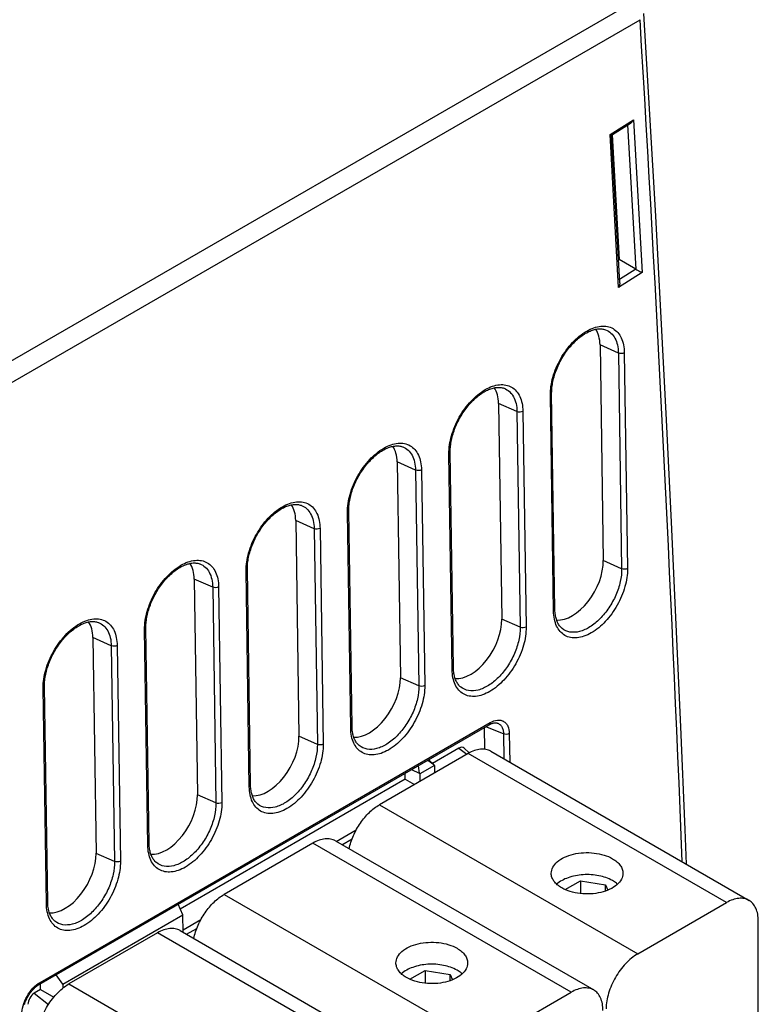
# Model space of a CAD drawing. Header units: inches. Extents: x 0 to 117, y 0 to 83.
# Tile 80 of 83: x 107.38 to 110.62, y 26.84 to 31.17. Entities that reach past the tile are written whole.
import ezdxf

# ---------------------------------------------------------------- set-up
doc = ezdxf.new("R2010")
doc.units = ezdxf.units.IN
doc.header["$LTSCALE"] = 6.431102
doc.header["$MEASUREMENT"] = 0
doc.layers.get('0').update_dxf_attribs({"linetype": 'CONTINUOUS'})
doc.layers.add('02___PRT_ALL_AXES', color=7, linetype='CONTINUOUS')

msp = doc.modelspace()

# ---------------------------------------------------------------- linework, layer by layer
at = {"color": 7, "linetype": 'CONTINUOUS'}
for p, q in [((104.3516, 27.9444), (110.0609, 31.2406)), ((104.3932, 27.8729), (110.1026, 31.1692)), ((109.9708, 30.6646), (110.0742, 30.7299)), ((109.9772, 30.6619), (110.061, 30.7149)), ((110.0742, 30.7299), (110.1119, 30.0584)), ((110.0482, 30.7068), (110.0838, 30.0729)), ((110.0085, 29.9931), (109.9708, 30.6646)), ((110.0136, 30.0135), (109.9772, 30.6619)), ((110.0841, 30.0727), (110.0128, 30.0277)), ((110.1119, 30.0584), (110.0085, 29.9931)), ((109.9515, 29.807), (109.9516, 29.807)), ((110.0076, 29.7047), (110.0218, 28.757)), ((110.0335, 29.7059), (110.0477, 28.7582)), ((109.5061, 29.5498), (109.5061, 29.5498)), ((109.723, 28.5707), (109.7087, 29.5184)), ((109.7287, 28.5788), (109.7145, 29.5264)), ((109.5622, 29.4475), (109.5764, 28.4999)), ((109.5881, 29.4487), (109.6023, 28.5011)), ((109.0607, 29.2927), (109.0607, 29.2927)), ((109.2775, 28.3136), (109.2633, 29.2612)), ((109.2833, 28.3216), (109.2691, 29.2693)), ((109.1168, 29.1903), (109.131, 28.2427)), ((109.1427, 29.1916), (109.1569, 28.2439)), ((108.6153, 29.0355), (108.6153, 29.0355)), ((108.8321, 28.0564), (108.8179, 29.004)), ((108.8379, 28.0644), (108.8237, 29.0121)), ((108.6714, 28.9332), (108.6856, 27.9855)), ((108.6973, 28.9344), (108.7115, 27.9868)), ((108.1699, 28.7784), (108.1699, 28.7783)), ((108.3867, 27.7992), (108.3725, 28.7469)), ((108.3925, 27.8073), (108.3783, 28.7549)), ((108.2519, 28.6772), (108.2661, 27.7296)), ((108.226, 28.676), (108.2402, 27.7284)), ((107.7244, 28.5212), (107.7245, 28.5212)), ((107.9413, 27.5421), (107.9271, 28.4897)), ((107.947, 27.5501), (107.9328, 28.4978)), ((109.7605, 28.4947), (109.7605, 28.4947)), ((107.7805, 28.4189), (107.7947, 27.4712)), ((107.8064, 28.4201), (107.8206, 27.4724)), ((107.4959, 27.2849), (107.4817, 28.2326)), ((107.5016, 27.293), (107.4874, 28.2406)), ((109.3151, 28.2375), (109.3151, 28.2376)), ((107.4642, 26.9309), (109.4407, 28.0721)), ((107.4683, 26.9402), (109.4448, 28.0814)), ((109.4755, 28.0794), (109.4755, 28.0793)), ((109.5031, 28.0316), (109.5048, 27.9219)), ((109.5283, 28.0331), (109.5302, 27.9072)), ((108.8697, 27.9804), (108.8697, 27.9804)), ((109.3482, 27.9457), (108.9585, 27.7207)), ((109.3529, 27.9483), (109.3297, 27.9693)), ((110.4827, 27.2908), (109.3482, 27.9457)), ((109.4467, 27.9555), (110.5811, 27.3005)), ((109.1711, 27.9164), (109.1976, 27.8968)), ((109.1286, 27.8918), (109.1329, 27.8594)), ((109.1357, 27.8556), (109.1329, 27.8594)), ((109.1995, 27.8925), (109.1357, 27.8556)), ((109.1357, 27.8556), (109.1361, 27.8233)), ((109.1995, 27.8925), (109.1976, 27.8968)), ((109.1995, 27.8925), (109.2, 27.8601)), ((108.4243, 27.7232), (108.4242, 27.7232)), ((108.9585, 27.7207), (110.0929, 27.0657)), ((108.7684, 27.5595), (108.8564, 27.6103)), ((108.7646, 27.5617), (109.899, 26.9067)), ((108.7934, 27.5451), (108.838, 27.5708)), ((108.6662, 27.5519), (108.2764, 27.3269)), ((109.8006, 26.897), (108.6662, 27.5519)), ((107.9788, 27.4661), (107.9788, 27.4661)), ((109.7737, 27.3475), (109.8408, 27.3863)), ((109.8408, 27.3863), (109.9506, 27.3693)), ((109.8408, 27.3863), (109.8408, 27.33)), ((109.9506, 27.3693), (109.9617, 27.3453)), ((109.9506, 27.3411), (109.9506, 27.3693)), ((108.2764, 27.3269), (109.4109, 26.672)), ((108.0948, 27.2374), (108.0742, 27.2831)), ((110.0929, 27.0657), (110.4827, 27.2908)), ((107.5334, 27.2089), (107.5334, 27.2089)), ((107.5675, 26.933), (108.0948, 27.2374)), ((108.0959, 27.1602), (108.0948, 27.2374)), ((108.0958, 27.1711), (108.1744, 27.2165)), ((110.6219, 26.1817), (110.6219, 27.2104)), ((108.0826, 27.1679), (109.217, 26.5129)), ((108.1113, 27.1513), (108.1559, 27.1771)), ((107.9841, 27.1581), (107.5944, 26.9331)), ((109.1186, 26.5032), (107.9841, 27.1581)), ((109.0916, 26.9537), (109.1588, 26.9925)), ((109.1588, 26.9925), (109.2685, 26.9755)), ((109.1588, 26.9925), (109.1588, 26.9362)), ((107.5675, 26.933), (107.5382, 26.9736)), ((109.2685, 26.9755), (109.2796, 26.9516)), ((109.2685, 26.9474), (109.2685, 26.9755)), ((107.5675, 26.933), (107.5677, 26.9148)), ((107.5944, 26.9331), (108.7288, 26.2782)), ((109.4109, 26.672), (109.8006, 26.897))]:
    msp.add_line(p, q, dxfattribs=at)
for points in [[(110.3064, 27.4591), (110.3004, 27.6116), (110.2816, 28.0624), (110.2617, 28.5125), (110.2407, 28.962), (110.2187, 29.4108), (110.1955, 29.8589), (110.1713, 30.3064), (110.146, 30.7532), (110.1198, 31.196)], [(109.7145, 29.5264), (109.7145, 29.5287), (109.7146, 29.5347), (109.7148, 29.5407), (109.7152, 29.5469), (109.7158, 29.5532), (109.7166, 29.5596), (109.7175, 29.5661), (109.7186, 29.5727), (109.7199, 29.5794), (109.7214, 29.5861), (109.7231, 29.5929), (109.7249, 29.5997), (109.7269, 29.6066), (109.7291, 29.6135), (109.7314, 29.6204), (109.734, 29.6273), (109.7366, 29.6342), (109.7395, 29.641), (109.7425, 29.6479), (109.7456, 29.6547), (109.7489, 29.6615), (109.7524, 29.6682), (109.7559, 29.6748), (109.7596, 29.6814), (109.7635, 29.6878), (109.7675, 29.6942), (109.7715, 29.7005), (109.7757, 29.7067), (109.78, 29.7128), (109.7845, 29.7187), (109.789, 29.7245), (109.7935, 29.7302), (109.7982, 29.7357), (109.803, 29.7411), (109.8078, 29.7463), (109.8127, 29.7514), (109.8176, 29.7562), (109.8226, 29.7609), (109.8276, 29.7654), (109.8326, 29.7697), (109.8377, 29.7738), (109.8428, 29.7778), (109.8479, 29.7815), (109.853, 29.785), (109.858, 29.7883), (109.8631, 29.7914), (109.8682, 29.7942), (109.8732, 29.7969), (109.8783, 29.7993), (109.8833, 29.8015), (109.8882, 29.8035), (109.8931, 29.8053), (109.898, 29.8068), (109.9028, 29.8081), (109.9075, 29.8092), (109.9122, 29.8101), (109.9168, 29.8107), (109.9213, 29.8111), (109.9257, 29.8113), (109.93, 29.8113), (109.9343, 29.811), (109.9385, 29.8104), (109.9425, 29.8097), (109.9465, 29.8087), (109.9504, 29.8074), (109.9515, 29.807)], [(109.2691, 29.2693), (109.2691, 29.2716), (109.2691, 29.2775), (109.2694, 29.2836), (109.2698, 29.2898), (109.2704, 29.2961), (109.2711, 29.3025), (109.2721, 29.309), (109.2732, 29.3156), (109.2745, 29.3222), (109.276, 29.329), (109.2776, 29.3357), (109.2795, 29.3426), (109.2815, 29.3494), (109.2837, 29.3563), (109.286, 29.3632), (109.2885, 29.3701), (109.2912, 29.377), (109.2941, 29.3839), (109.2971, 29.3907), (109.3002, 29.3975), (109.3035, 29.4043), (109.3069, 29.411), (109.3105, 29.4176), (109.3142, 29.4242), (109.3181, 29.4307), (109.322, 29.4371), (109.3261, 29.4434), (109.3303, 29.4495), (109.3346, 29.4556), (109.339, 29.4616), (109.3435, 29.4674), (109.3481, 29.473), (109.3528, 29.4786), (109.3575, 29.4839), (109.3624, 29.4892), (109.3672, 29.4942), (109.3722, 29.4991), (109.3771, 29.5038), (109.3822, 29.5083), (109.3872, 29.5126), (109.3923, 29.5167), (109.3973, 29.5206), (109.4024, 29.5243), (109.4075, 29.5278), (109.4126, 29.5311), (109.4177, 29.5342), (109.4228, 29.5371), (109.4278, 29.5397), (109.4328, 29.5421), (109.4378, 29.5444), (109.4428, 29.5463), (109.4477, 29.5481), (109.4526, 29.5497), (109.4574, 29.551), (109.4621, 29.5521), (109.4668, 29.5529), (109.4713, 29.5536), (109.4759, 29.554), (109.4803, 29.5541), (109.4846, 29.5541), (109.4889, 29.5538), (109.493, 29.5533), (109.4971, 29.5525), (109.5011, 29.5515), (109.5049, 29.5503), (109.5061, 29.5498)], [(108.8237, 29.0121), (108.8237, 29.0144), (108.8237, 29.0203), (108.824, 29.0264), (108.8244, 29.0326), (108.825, 29.0389), (108.8257, 29.0453), (108.8267, 29.0518), (108.8278, 29.0584), (108.8291, 29.0651), (108.8306, 29.0718), (108.8322, 29.0786), (108.8341, 29.0854), (108.8361, 29.0923), (108.8382, 29.0992), (108.8406, 29.1061), (108.8431, 29.113), (108.8458, 29.1198), (108.8486, 29.1267), (108.8516, 29.1336), (108.8548, 29.1404), (108.8581, 29.1471), (108.8615, 29.1538), (108.8651, 29.1605), (108.8688, 29.167), (108.8727, 29.1735), (108.8766, 29.1799), (108.8807, 29.1862), (108.8849, 29.1924), (108.8892, 29.1984), (108.8936, 29.2044), (108.8981, 29.2102), (108.9027, 29.2159), (108.9074, 29.2214), (108.9121, 29.2268), (108.9169, 29.232), (108.9218, 29.237), (108.9267, 29.2419), (108.9317, 29.2466), (108.9367, 29.2511), (108.9418, 29.2554), (108.9468, 29.2595), (108.9519, 29.2634), (108.957, 29.2671), (108.9621, 29.2706), (108.9672, 29.2739), (108.9723, 29.277), (108.9774, 29.2799), (108.9824, 29.2825), (108.9874, 29.285), (108.9924, 29.2872), (108.9974, 29.2892), (109.0023, 29.291), (109.0071, 29.2925), (109.0119, 29.2938), (109.0167, 29.2949), (109.0213, 29.2958), (109.0259, 29.2964), (109.0304, 29.2968), (109.0349, 29.297), (109.0392, 29.2969), (109.0435, 29.2966), (109.0476, 29.2961), (109.0517, 29.2954), (109.0556, 29.2944), (109.0595, 29.2931), (109.0607, 29.2927)], [(108.3783, 28.7549), (108.3782, 28.7572), (108.3783, 28.7632), (108.3785, 28.7692), (108.379, 28.7754), (108.3795, 28.7817), (108.3803, 28.7882), (108.3812, 28.7947), (108.3824, 28.8012), (108.3837, 28.8079), (108.3851, 28.8146), (108.3868, 28.8214), (108.3886, 28.8282), (108.3906, 28.8351), (108.3928, 28.842), (108.3952, 28.8489), (108.3977, 28.8558), (108.4004, 28.8627), (108.4032, 28.8696), (108.4062, 28.8764), (108.4094, 28.8832), (108.4127, 28.89), (108.4161, 28.8967), (108.4197, 28.9033), (108.4234, 28.9099), (108.4272, 28.9164), (108.4312, 28.9227), (108.4353, 28.929), (108.4395, 28.9352), (108.4438, 28.9413), (108.4482, 28.9472), (108.4527, 28.953), (108.4573, 28.9587), (108.462, 28.9642), (108.4667, 28.9696), (108.4715, 28.9748), (108.4764, 28.9799), (108.4813, 28.9847), (108.4863, 28.9894), (108.4913, 28.9939), (108.4964, 28.9982), (108.5014, 29.0024), (108.5065, 29.0063), (108.5116, 29.01), (108.5167, 29.0135), (108.5218, 29.0168), (108.5269, 29.0199), (108.5319, 29.0227), (108.537, 29.0254), (108.542, 29.0278), (108.547, 29.03), (108.5519, 29.032), (108.5569, 29.0338), (108.5617, 29.0353), (108.5665, 29.0367), (108.5713, 29.0378), (108.5759, 29.0386), (108.5805, 29.0393), (108.585, 29.0397), (108.5894, 29.0398), (108.5938, 29.0398), (108.598, 29.0395), (108.6022, 29.0389), (108.6063, 29.0382), (108.6102, 29.0372), (108.6141, 29.036), (108.6153, 29.0355)], [(107.9328, 28.4978), (107.9328, 28.5001), (107.9329, 28.506), (107.9331, 28.5121), (107.9335, 28.5183), (107.9341, 28.5246), (107.9349, 28.531), (107.9358, 28.5375), (107.9369, 28.5441), (107.9382, 28.5507), (107.9397, 28.5575), (107.9414, 28.5643), (107.9432, 28.5711), (107.9452, 28.5779), (107.9474, 28.5848), (107.9498, 28.5917), (107.9523, 28.5986), (107.955, 28.6055), (107.9578, 28.6124), (107.9608, 28.6192), (107.9639, 28.6261), (107.9672, 28.6328), (107.9707, 28.6395), (107.9743, 28.6462), (107.978, 28.6527), (107.9818, 28.6592), (107.9858, 28.6656), (107.9899, 28.6719), (107.9941, 28.6781), (107.9984, 28.6841), (108.0028, 28.6901), (108.0073, 28.6959), (108.0119, 28.7016), (108.0165, 28.7071), (108.0213, 28.7125), (108.0261, 28.7177), (108.031, 28.7227), (108.0359, 28.7276), (108.0409, 28.7323), (108.0459, 28.7368), (108.0509, 28.7411), (108.056, 28.7452), (108.0611, 28.7491), (108.0662, 28.7528), (108.0713, 28.7563), (108.0764, 28.7596), (108.0814, 28.7627), (108.0865, 28.7656), (108.0916, 28.7682), (108.0966, 28.7707), (108.1016, 28.7729), (108.1065, 28.7749), (108.1114, 28.7766), (108.1163, 28.7782), (108.1211, 28.7795), (108.1258, 28.7806), (108.1305, 28.7815), (108.1351, 28.7821), (108.1396, 28.7825), (108.144, 28.7827), (108.1484, 28.7826), (108.1526, 28.7823), (108.1568, 28.7818), (108.1608, 28.781), (108.1648, 28.78), (108.1687, 28.7788), (108.1699, 28.7784)], [(109.7605, 28.4947), (109.7601, 28.495), (109.7571, 28.4977), (109.7543, 28.5005), (109.7516, 28.5036), (109.749, 28.5068), (109.7466, 28.5103), (109.7443, 28.5139), (109.7422, 28.5178), (109.7402, 28.5218), (109.7383, 28.5261), (109.7367, 28.5305), (109.7351, 28.5351), (109.7338, 28.5398), (109.7326, 28.5447), (109.7315, 28.5497), (109.7307, 28.5548), (109.7299, 28.5601), (109.7294, 28.5654), (109.729, 28.5709), (109.7288, 28.5764), (109.7287, 28.5788)], [(107.4874, 28.2406), (107.4874, 28.2429), (107.4875, 28.2488), (107.4877, 28.2549), (107.4881, 28.2611), (107.4887, 28.2674), (107.4895, 28.2738), (107.4904, 28.2803), (107.4915, 28.2869), (107.4928, 28.2936), (107.4943, 28.3003), (107.496, 28.3071), (107.4978, 28.3139), (107.4998, 28.3208), (107.502, 28.3277), (107.5043, 28.3346), (107.5069, 28.3415), (107.5095, 28.3484), (107.5124, 28.3552), (107.5154, 28.3621), (107.5185, 28.3689), (107.5218, 28.3757), (107.5253, 28.3824), (107.5288, 28.389), (107.5326, 28.3956), (107.5364, 28.402), (107.5404, 28.4084), (107.5444, 28.4147), (107.5486, 28.4209), (107.5529, 28.427), (107.5574, 28.4329), (107.5619, 28.4387), (107.5664, 28.4444), (107.5711, 28.4499), (107.5759, 28.4553), (107.5807, 28.4605), (107.5856, 28.4656), (107.5905, 28.4704), (107.5955, 28.4751), (107.6005, 28.4796), (107.6055, 28.4839), (107.6106, 28.488), (107.6157, 28.4919), (107.6208, 28.4957), (107.6259, 28.4992), (107.6309, 28.5025), (107.636, 28.5055), (107.6411, 28.5084), (107.6461, 28.5111), (107.6512, 28.5135), (107.6562, 28.5157), (107.6611, 28.5177), (107.666, 28.5195), (107.6709, 28.521), (107.6757, 28.5223), (107.6804, 28.5234), (107.6851, 28.5243), (107.6897, 28.5249), (107.6942, 28.5253), (107.6986, 28.5255), (107.7029, 28.5254), (107.7072, 28.5252), (107.7114, 28.5246), (107.7154, 28.5239), (107.7194, 28.5229), (107.7233, 28.5216), (107.7244, 28.5212)], [(109.3151, 28.2376), (109.3147, 28.2379), (109.3117, 28.2405), (109.3089, 28.2433), (109.3062, 28.2464), (109.3036, 28.2497), (109.3012, 28.2531), (109.2989, 28.2568), (109.2968, 28.2606), (109.2948, 28.2647), (109.2929, 28.2689), (109.2912, 28.2733), (109.2897, 28.2779), (109.2884, 28.2826), (109.2872, 28.2875), (109.2861, 28.2925), (109.2852, 28.2977), (109.2845, 28.3029), (109.284, 28.3083), (109.2836, 28.3137), (109.2833, 28.3192), (109.2833, 28.3216)], [(109.4407, 28.0721), (109.4428, 28.0732), (109.4454, 28.0745), (109.4479, 28.0757)], [(109.4479, 28.0757), (109.4504, 28.0768), (109.4529, 28.0778), (109.4554, 28.0786), (109.4579, 28.0792), (109.4603, 28.0798), (109.4626, 28.0802), (109.4648, 28.0804), (109.467, 28.0805), (109.469, 28.0805), (109.471, 28.0803), (109.4729, 28.08), (109.4747, 28.0796), (109.4755, 28.0793)], [(108.8697, 27.9804), (108.8693, 27.9807), (108.8663, 27.9833), (108.8635, 27.9862), (108.8608, 27.9892), (108.8582, 27.9925), (108.8558, 27.9959), (108.8535, 27.9996), (108.8513, 28.0035), (108.8493, 28.0075), (108.8475, 28.0117), (108.8458, 28.0162), (108.8443, 28.0207), (108.8429, 28.0255), (108.8417, 28.0303), (108.8407, 28.0354), (108.8398, 28.0405), (108.8391, 28.0458), (108.8385, 28.0511), (108.8382, 28.0566), (108.8379, 28.0621), (108.8379, 28.0644)], [(108.4242, 27.7232), (108.4238, 27.7236), (108.4209, 27.7262), (108.418, 27.729), (108.4153, 27.7321), (108.4128, 27.7353), (108.4103, 27.7388), (108.4081, 27.7424), (108.4059, 27.7463), (108.4039, 27.7504), (108.4021, 27.7546), (108.4004, 27.759), (108.3989, 27.7636), (108.3975, 27.7683), (108.3963, 27.7732), (108.3953, 27.7782), (108.3944, 27.7833), (108.3937, 27.7886), (108.3931, 27.7939), (108.3927, 27.7994), (108.3925, 27.8049), (108.3925, 27.8073)], [(107.9788, 27.4661), (107.9784, 27.4664), (107.9755, 27.469), (107.9726, 27.4719), (107.9699, 27.4749), (107.9673, 27.4782), (107.9649, 27.4816), (107.9626, 27.4853), (107.9605, 27.4891), (107.9585, 27.4932), (107.9567, 27.4974), (107.955, 27.5018), (107.9535, 27.5064), (107.9521, 27.5111), (107.9509, 27.516), (107.9499, 27.521), (107.949, 27.5262), (107.9483, 27.5314), (107.9477, 27.5368), (107.9473, 27.5422), (107.9471, 27.5478), (107.947, 27.5501)], [(107.5334, 27.2089), (107.533, 27.2092), (107.53, 27.2119), (107.5272, 27.2147), (107.5245, 27.2177), (107.5219, 27.221), (107.5195, 27.2245), (107.5172, 27.2281), (107.5151, 27.232), (107.5131, 27.236), (107.5112, 27.2403), (107.5096, 27.2447), (107.508, 27.2492), (107.5067, 27.254), (107.5055, 27.2589), (107.5044, 27.2639), (107.5036, 27.269), (107.5028, 27.2743), (107.5023, 27.2796), (107.5019, 27.2851), (107.5017, 27.2906), (107.5016, 27.293)], [(107.3992, 26.8429), (107.4004, 26.8466), (107.4017, 26.8504), (107.4032, 26.8542), (107.4047, 26.8579), (107.4063, 26.8617), (107.408, 26.8655), (107.4098, 26.8692), (107.4117, 26.8729), (107.4137, 26.8765), (107.4158, 26.8801), (107.418, 26.8837), (107.4202, 26.8872), (107.4225, 26.8906), (107.4249, 26.8939), (107.4273, 26.8972), (107.4298, 26.9003), (107.4324, 26.9034), (107.435, 26.9064), (107.4376, 26.9093), (107.4402, 26.912), (107.4429, 26.9146), (107.4456, 26.9172), (107.4483, 26.9195), (107.451, 26.9218), (107.4537, 26.9239), (107.4564, 26.9259), (107.459, 26.9277), (107.4617, 26.9294), (107.4642, 26.9309)]]:
    msp.add_lwpolyline(points, dxfattribs=at)
msp.add_arc((-71.5805, 20.2193), 182.0128, 2.283018, 3.448972, dxfattribs=at)
msp.add_ellipse((110.0971, 30.082), major_axis=(0.0197, 0), ratio=0.62812, start_param=-2.310892, end_param=-2.292654, dxfattribs=at)
for points, knots in [([(110.061, 30.7149), (110.0624, 30.7157), (110.0677, 30.7199), (110.0718, 30.7254), (110.0742, 30.7299)], [0, 0, 0, 0, 0.243499, 1, 1, 1, 1]), ([(109.9772, 30.6619), (109.977, 30.6618), (109.9763, 30.6622), (109.9751, 30.6626), (109.9731, 30.6635), (109.9716, 30.6642), (109.9708, 30.6646)], [0, 0, 0, 0, 0.086418, 0.293464, 0.602465, 1, 1, 1, 1]), ([(110.0841, 30.0727), (110.0866, 30.0713), (110.0958, 30.0664), (110.1051, 30.0617), (110.1119, 30.0584)], [0, 0, 0, 0, 0.27903, 1, 1, 1, 1]), ([(110.0136, 30.0135), (110.0137, 30.0118), (110.0134, 30.0047), (110.011, 29.9978), (110.0085, 29.9931)], [0, 0, 0, 0, 0.244646, 1, 1, 1, 1]), ([(109.7087, 29.5184), (109.7083, 29.5451), (109.7175, 29.6016), (109.7514, 29.6811), (109.8018, 29.7511), (109.8543, 29.7957), (109.8985, 29.8166), (109.9295, 29.824), (109.9587, 29.8231), (109.9848, 29.8135), (110.0061, 29.7956), (110.0217, 29.7707), (110.0312, 29.74), (110.0334, 29.7177), (110.0335, 29.7059)], [0, 0, 0, 0, 0.1383, 0.290852, 0.44306, 0.580434, 0.640625, 0.694664, 0.743506, 0.789387, 0.835419, 0.884661, 0.93924, 1, 1, 1, 1]), ([(109.9516, 29.807), (109.96, 29.8038), (109.9763, 29.7937), (109.9942, 29.77), (110.005, 29.7393), (110.0074, 29.7166), (110.0076, 29.7047)], [0, 0, 0, 0, 0.219672, 0.451122, 0.709067, 1, 1, 1, 1]), ([(110.0335, 29.7059), (110.0298, 29.7037), (110.0208, 29.7017), (110.0118, 29.7029), (110.0076, 29.7047)], [0, 0, 0, 0, 0.493056, 1, 1, 1, 1]), ([(109.2633, 29.2612), (109.2629, 29.288), (109.2721, 29.3445), (109.306, 29.424), (109.3564, 29.494), (109.4088, 29.5385), (109.4531, 29.5595), (109.4841, 29.5668), (109.5133, 29.5659), (109.5394, 29.5564), (109.5607, 29.5385), (109.5763, 29.5136), (109.5858, 29.4829), (109.5879, 29.4605), (109.5881, 29.4487)], [0, 0, 0, 0, 0.1383, 0.290852, 0.44306, 0.580434, 0.640625, 0.694664, 0.743506, 0.789387, 0.835419, 0.884661, 0.93924, 1, 1, 1, 1]), ([(109.5061, 29.5498), (109.5146, 29.5466), (109.5309, 29.5366), (109.5488, 29.5128), (109.5596, 29.4822), (109.562, 29.4595), (109.5622, 29.4475)], [0, 0, 0, 0, 0.219672, 0.451122, 0.709067, 1, 1, 1, 1]), ([(109.7087, 29.5184), (109.7096, 29.5189), (109.7124, 29.5207), (109.7146, 29.524), (109.7145, 29.5264)], [0, 0, 0, 0, 0.297875, 1, 1, 1, 1]), ([(109.5881, 29.4487), (109.5843, 29.4465), (109.5754, 29.4445), (109.5663, 29.4458), (109.5622, 29.4475)], [0, 0, 0, 0, 0.493056, 1, 1, 1, 1]), ([(108.8179, 29.004), (108.8175, 29.0308), (108.8267, 29.0873), (108.8606, 29.1668), (108.911, 29.2368), (108.9634, 29.2813), (109.0077, 29.3023), (109.0387, 29.3097), (109.0679, 29.3087), (109.0939, 29.2992), (109.1153, 29.2813), (109.1309, 29.2564), (109.1404, 29.2257), (109.1425, 29.2033), (109.1427, 29.1916)], [0, 0, 0, 0, 0.1383, 0.290852, 0.44306, 0.580434, 0.640625, 0.694664, 0.743506, 0.789387, 0.835419, 0.884661, 0.93924, 1, 1, 1, 1]), ([(109.0607, 29.2927), (109.0692, 29.2895), (109.0854, 29.2794), (109.1034, 29.2557), (109.1142, 29.225), (109.1166, 29.2023), (109.1168, 29.1903)], [0, 0, 0, 0, 0.219672, 0.451122, 0.709067, 1, 1, 1, 1]), ([(109.2633, 29.2612), (109.2642, 29.2617), (109.267, 29.2636), (109.2691, 29.2669), (109.2691, 29.2693)], [0, 0, 0, 0, 0.297875, 1, 1, 1, 1]), ([(109.1427, 29.1916), (109.1389, 29.1894), (109.13, 29.1874), (109.1209, 29.1886), (109.1168, 29.1903)], [0, 0, 0, 0, 0.493056, 1, 1, 1, 1]), ([(108.3725, 28.7469), (108.3721, 28.7737), (108.3813, 28.8301), (108.4152, 28.9096), (108.4655, 28.9797), (108.518, 29.0242), (108.5623, 29.0452), (108.5933, 29.0525), (108.6224, 29.0516), (108.6485, 29.042), (108.6699, 29.0242), (108.6855, 28.9992), (108.695, 28.9685), (108.6971, 28.9462), (108.6973, 28.9344)], [0, 0, 0, 0, 0.1383, 0.290852, 0.44306, 0.580434, 0.640625, 0.694664, 0.743506, 0.789387, 0.835419, 0.884661, 0.93924, 1, 1, 1, 1]), ([(108.6153, 29.0355), (108.6238, 29.0323), (108.64, 29.0223), (108.6579, 28.9985), (108.6688, 28.9678), (108.6712, 28.9452), (108.6714, 28.9332)], [0, 0, 0, 0, 0.219672, 0.451122, 0.709067, 1, 1, 1, 1]), ([(108.8179, 29.004), (108.8188, 29.0046), (108.8216, 29.0064), (108.8237, 29.0097), (108.8237, 29.0121)], [0, 0, 0, 0, 0.297875, 1, 1, 1, 1]), ([(108.6973, 28.9344), (108.6935, 28.9322), (108.6845, 28.9302), (108.6755, 28.9314), (108.6714, 28.9332)], [0, 0, 0, 0, 0.493056, 1, 1, 1, 1]), ([(107.9271, 28.4897), (107.9267, 28.5165), (107.9358, 28.573), (107.9697, 28.6525), (108.0201, 28.7225), (108.0726, 28.767), (108.1168, 28.788), (108.1478, 28.7953), (108.177, 28.7944), (108.2031, 28.7849), (108.2244, 28.767), (108.2401, 28.7421), (108.2496, 28.7114), (108.2517, 28.689), (108.2519, 28.6772)], [0, 0, 0, 0, 0.1383, 0.290852, 0.44306, 0.580434, 0.640625, 0.694664, 0.743506, 0.789387, 0.835419, 0.884661, 0.93924, 1, 1, 1, 1]), ([(108.1699, 28.7783), (108.1783, 28.7751), (108.1946, 28.7651), (108.2125, 28.7413), (108.2234, 28.7107), (108.2258, 28.688), (108.226, 28.676)], [0, 0, 0, 0, 0.219672, 0.451122, 0.709067, 1, 1, 1, 1]), ([(108.3725, 28.7469), (108.3734, 28.7474), (108.3761, 28.7492), (108.3783, 28.7526), (108.3783, 28.7549)], [0, 0, 0, 0, 0.297875, 1, 1, 1, 1]), ([(110.0477, 28.7582), (110.0481, 28.7315), (110.039, 28.675), (110.0051, 28.5955), (109.9547, 28.5255), (109.9022, 28.4809), (109.858, 28.46), (109.827, 28.4526), (109.7978, 28.4536), (109.7717, 28.4631), (109.7504, 28.481), (109.7348, 28.5059), (109.7253, 28.5366), (109.7231, 28.559), (109.723, 28.5707)], [0, 0, 0, 0, 0.1383, 0.290852, 0.44306, 0.580434, 0.640625, 0.694664, 0.743506, 0.789387, 0.835418, 0.884661, 0.939239, 1, 1, 1, 1]), ([(110.0218, 28.757), (110.0222, 28.7382), (110.0173, 28.6985), (109.9979, 28.6404), (109.9676, 28.585), (109.9289, 28.5371), (109.8853, 28.5009), (109.84, 28.4795), (109.7959, 28.4755), (109.7703, 28.4867), (109.7605, 28.4947)], [0, 0, 0, 0, 0.131192, 0.275182, 0.423949, 0.56852, 0.700743, 0.815291, 0.912289, 1, 1, 1, 1]), ([(110.0477, 28.7582), (110.044, 28.7561), (110.035, 28.7541), (110.026, 28.7553), (110.0218, 28.757)], [0, 0, 0, 0, 0.493056, 1, 1, 1, 1]), ([(108.2519, 28.6772), (108.2481, 28.6751), (108.2391, 28.6731), (108.2301, 28.6743), (108.226, 28.676)], [0, 0, 0, 0, 0.493056, 1, 1, 1, 1]), ([(109.723, 28.5707), (109.7238, 28.5712), (109.7266, 28.5731), (109.7288, 28.5764), (109.7287, 28.5788)], [0, 0, 0, 0, 0.297868, 1, 1, 1, 1]), ([(107.4817, 28.2326), (107.4812, 28.2593), (107.4904, 28.3158), (107.5243, 28.3953), (107.5747, 28.4653), (107.6272, 28.5099), (107.6714, 28.5308), (107.7024, 28.5382), (107.7316, 28.5372), (107.7577, 28.5277), (107.779, 28.5098), (107.7946, 28.4849), (107.8041, 28.4542), (107.8063, 28.4318), (107.8064, 28.4201)], [0, 0, 0, 0, 0.1383, 0.290852, 0.44306, 0.580434, 0.640625, 0.694664, 0.743506, 0.789387, 0.835419, 0.884661, 0.93924, 1, 1, 1, 1]), ([(107.7245, 28.5212), (107.7329, 28.518), (107.7492, 28.5079), (107.7671, 28.4842), (107.7779, 28.4535), (107.7803, 28.4308), (107.7805, 28.4189)], [0, 0, 0, 0, 0.219672, 0.451122, 0.709067, 1, 1, 1, 1]), ([(107.9271, 28.4897), (107.9279, 28.4902), (107.9307, 28.4921), (107.9329, 28.4954), (107.9328, 28.4978)], [0, 0, 0, 0, 0.297875, 1, 1, 1, 1]), ([(109.6023, 28.5011), (109.6027, 28.4743), (109.5936, 28.4178), (109.5597, 28.3383), (109.5093, 28.2683), (109.4568, 28.2238), (109.4126, 28.2028), (109.3816, 28.1954), (109.3524, 28.1964), (109.3263, 28.2059), (109.3049, 28.2238), (109.2893, 28.2487), (109.2798, 28.2794), (109.2777, 28.3018), (109.2775, 28.3136)], [0, 0, 0, 0, 0.1383, 0.290852, 0.44306, 0.580434, 0.640625, 0.694664, 0.743506, 0.789387, 0.835418, 0.884661, 0.939239, 1, 1, 1, 1]), ([(109.5764, 28.4999), (109.5767, 28.481), (109.5719, 28.4413), (109.5525, 28.3832), (109.5221, 28.3278), (109.4835, 28.28), (109.4399, 28.2438), (109.3946, 28.2224), (109.3505, 28.2183), (109.3249, 28.2296), (109.3151, 28.2375)], [0, 0, 0, 0, 0.131192, 0.275182, 0.423949, 0.56852, 0.700743, 0.815291, 0.912289, 1, 1, 1, 1]), ([(109.6023, 28.5011), (109.5986, 28.4989), (109.5896, 28.4969), (109.5805, 28.4981), (109.5764, 28.4998)], [0, 0, 0, 0, 0.493056, 1, 1, 1, 1]), ([(107.8064, 28.4201), (107.8027, 28.4179), (107.7937, 28.4159), (107.7847, 28.4171), (107.7805, 28.4189)], [0, 0, 0, 0, 0.493056, 1, 1, 1, 1]), ([(109.2775, 28.3136), (109.2784, 28.3141), (109.2812, 28.3159), (109.2833, 28.3192), (109.2833, 28.3216)], [0, 0, 0, 0, 0.297868, 1, 1, 1, 1]), ([(107.4817, 28.2326), (107.4825, 28.2331), (107.4853, 28.2349), (107.4875, 28.2382), (107.4874, 28.2406)], [0, 0, 0, 0, 0.297875, 1, 1, 1, 1]), ([(109.1569, 28.2439), (109.1573, 28.2171), (109.1481, 28.1607), (109.1142, 28.0812), (109.0638, 28.0111), (109.0114, 27.9666), (108.9671, 27.9456), (108.9361, 27.9383), (108.9069, 27.9392), (108.8809, 27.9488), (108.8595, 27.9666), (108.8439, 27.9916), (108.8344, 28.0223), (108.8323, 28.0446), (108.8321, 28.0564)], [0, 0, 0, 0, 0.1383, 0.290852, 0.44306, 0.580434, 0.640625, 0.694664, 0.743506, 0.789387, 0.835418, 0.884661, 0.939239, 1, 1, 1, 1]), ([(109.131, 28.2427), (109.1313, 28.2238), (109.1265, 28.1842), (109.1071, 28.1261), (109.0767, 28.0707), (109.0381, 28.0228), (108.9945, 27.9866), (108.9492, 27.9652), (108.9051, 27.9611), (108.8794, 27.9724), (108.8697, 27.9804)], [0, 0, 0, 0, 0.131192, 0.275182, 0.423949, 0.56852, 0.700743, 0.815291, 0.912289, 1, 1, 1, 1]), ([(109.1569, 28.2439), (109.1531, 28.2417), (109.1442, 28.2397), (109.1351, 28.2409), (109.131, 28.2427)], [0, 0, 0, 0, 0.493056, 1, 1, 1, 1]), ([(109.4448, 28.0814), (109.4448, 28.0803), (109.4447, 28.0769), (109.4428, 28.0733), (109.4407, 28.0721)], [0, 0, 0, 0, 0.29677, 1, 1, 1, 1]), ([(109.4448, 28.0814), (109.4544, 28.0869), (109.4699, 28.093), (109.4905, 28.0924), (109.5037, 28.0875), (109.5145, 28.0785), (109.5255, 28.0609), (109.5282, 28.0444), (109.5283, 28.0331)], [0, 0, 0, 0, 0.271541, 0.388308, 0.497992, 0.608037, 0.725762, 1, 1, 1, 1]), ([(109.4755, 28.0793), (109.4796, 28.078), (109.4876, 28.0737), (109.4964, 28.0626), (109.5018, 28.0481), (109.503, 28.0374), (109.5031, 28.0316)], [0, 0, 0, 0, 0.22057, 0.451299, 0.708622, 1, 1, 1, 1]), ([(108.8321, 28.0564), (108.833, 28.0569), (108.8358, 28.0587), (108.8379, 28.0621), (108.8379, 28.0644)], [0, 0, 0, 0, 0.297868, 1, 1, 1, 1]), ([(109.5283, 28.0331), (109.5247, 28.031), (109.516, 28.029), (109.5072, 28.03), (109.5031, 28.0316)], [0, 0, 0, 0, 0.490684, 1, 1, 1, 1]), ([(108.7115, 27.9868), (108.7119, 27.96), (108.7027, 27.9035), (108.6688, 27.824), (108.6184, 27.754), (108.566, 27.7095), (108.5217, 27.6885), (108.4907, 27.6811), (108.4615, 27.6821), (108.4354, 27.6916), (108.4141, 27.7095), (108.3985, 27.7344), (108.389, 27.7651), (108.3869, 27.7875), (108.3867, 27.7992)], [0, 0, 0, 0, 0.1383, 0.290852, 0.44306, 0.580434, 0.640625, 0.694664, 0.743506, 0.789387, 0.835418, 0.884661, 0.939239, 1, 1, 1, 1]), ([(108.6856, 27.9855), (108.6859, 27.9667), (108.6811, 27.927), (108.6616, 27.8689), (108.6313, 27.8135), (108.5927, 27.7656), (108.549, 27.7295), (108.5038, 27.708), (108.4596, 27.704), (108.434, 27.7153), (108.4243, 27.7232)], [0, 0, 0, 0, 0.131192, 0.275182, 0.423949, 0.56852, 0.700743, 0.815291, 0.912289, 1, 1, 1, 1]), ([(108.7115, 27.9868), (108.7077, 27.9846), (108.6987, 27.9826), (108.6897, 27.9838), (108.6856, 27.9855)], [0, 0, 0, 0, 0.493056, 1, 1, 1, 1]), ([(109.4467, 27.9555), (109.4402, 27.9592), (109.4252, 27.9646), (109.4005, 27.9652), (109.3741, 27.9589), (109.3569, 27.9507), (109.3482, 27.9457)], [0, 0, 0, 0, 0.217773, 0.450953, 0.710202, 1, 1, 1, 1]), ([(108.3867, 27.7992), (108.3876, 27.7997), (108.3903, 27.8016), (108.3925, 27.8049), (108.3925, 27.8073)], [0, 0, 0, 0, 0.297868, 1, 1, 1, 1]), ([(108.2661, 27.7296), (108.2665, 27.7028), (108.2573, 27.6463), (108.2234, 27.5668), (108.173, 27.4968), (108.1206, 27.4523), (108.0763, 27.4313), (108.0453, 27.424), (108.0161, 27.4249), (107.99, 27.4344), (107.9687, 27.4523), (107.9531, 27.4772), (107.9436, 27.5079), (107.9414, 27.5303), (107.9413, 27.5421)], [0, 0, 0, 0, 0.1383, 0.290852, 0.44306, 0.580434, 0.640625, 0.694664, 0.743506, 0.789387, 0.835418, 0.884661, 0.939239, 1, 1, 1, 1]), ([(108.2402, 27.7284), (108.2405, 27.7095), (108.2357, 27.6698), (108.2162, 27.6118), (108.1859, 27.5563), (108.1472, 27.5085), (108.1036, 27.4723), (108.0583, 27.4509), (108.0142, 27.4468), (107.9886, 27.4581), (107.9788, 27.4661)], [0, 0, 0, 0, 0.131192, 0.275182, 0.423949, 0.56852, 0.700743, 0.815291, 0.912289, 1, 1, 1, 1]), ([(108.2661, 27.7296), (108.2623, 27.7274), (108.2533, 27.7254), (108.2443, 27.7266), (108.2402, 27.7284)], [0, 0, 0, 0, 0.493056, 1, 1, 1, 1]), ([(108.8247, 27.527), (108.829, 27.5468), (108.8424, 27.5863), (108.8728, 27.6405), (108.9115, 27.6869), (108.9424, 27.7114), (108.9585, 27.7207)], [0, 0, 0, 0, 0.252261, 0.514677, 0.769329, 1, 1, 1, 1]), ([(108.7646, 27.5617), (108.7581, 27.5654), (108.7432, 27.5708), (108.7184, 27.5715), (108.692, 27.5651), (108.6748, 27.5569), (108.6662, 27.5519)], [0, 0, 0, 0, 0.217773, 0.450953, 0.710202, 1, 1, 1, 1]), ([(107.9413, 27.5421), (107.9421, 27.5426), (107.9449, 27.5444), (107.9471, 27.5477), (107.947, 27.5501)], [0, 0, 0, 0, 0.297868, 1, 1, 1, 1]), ([(109.7127, 27.4193), (109.7127, 27.4284), (109.7182, 27.4481), (109.7396, 27.4724), (109.7713, 27.4917), (109.8107, 27.5049), (109.855, 27.5111), (109.9005, 27.5098), (109.9435, 27.5012), (109.9699, 27.4904), (109.9816, 27.4836)], [0, 0, 0, 0, 0.086933, 0.186404, 0.303797, 0.437613, 0.582116, 0.729433, 0.87118, 1, 1, 1, 1]), ([(107.8206, 27.4724), (107.821, 27.4457), (107.8119, 27.3892), (107.778, 27.3097), (107.7276, 27.2397), (107.6751, 27.1951), (107.6309, 27.1742), (107.5999, 27.1668), (107.5707, 27.1677), (107.5446, 27.1773), (107.5233, 27.1952), (107.5077, 27.2201), (107.4982, 27.2508), (107.496, 27.2731), (107.4959, 27.2849)], [0, 0, 0, 0, 0.1383, 0.290852, 0.44306, 0.580434, 0.640625, 0.694664, 0.743506, 0.789387, 0.835418, 0.884661, 0.939239, 1, 1, 1, 1]), ([(107.7947, 27.4712), (107.7951, 27.4524), (107.7902, 27.4127), (107.7708, 27.3546), (107.7405, 27.2992), (107.7018, 27.2513), (107.6582, 27.2151), (107.6129, 27.1937), (107.5688, 27.1897), (107.5432, 27.2009), (107.5334, 27.2089)], [0, 0, 0, 0, 0.131192, 0.275182, 0.423949, 0.56852, 0.700743, 0.815291, 0.912289, 1, 1, 1, 1]), ([(107.8206, 27.4724), (107.8169, 27.4702), (107.8079, 27.4682), (107.7989, 27.4694), (107.7947, 27.4712)], [0, 0, 0, 0, 0.493056, 1, 1, 1, 1]), ([(109.9816, 27.4836), (109.9885, 27.4796), (110.001, 27.471), (110.016, 27.4552), (110.0255, 27.4378), (110.0277, 27.4253), (110.0277, 27.4193)], [0, 0, 0, 0, 0.289801, 0.549051, 0.782229, 1, 1, 1, 1]), ([(109.7589, 27.355), (109.7519, 27.359), (109.7394, 27.3677), (109.7244, 27.3834), (109.7149, 27.4008), (109.7127, 27.4133), (109.7127, 27.4193)], [0, 0, 0, 0, 0.289801, 0.549051, 0.782229, 1, 1, 1, 1]), ([(109.9816, 27.3872), (109.9633, 27.3977), (109.9204, 27.4121), (109.853, 27.4161), (109.7887, 27.404), (109.7507, 27.3841), (109.7367, 27.3711)], [0, 0, 0, 0, 0.245104, 0.516075, 0.77802, 1, 1, 1, 1]), ([(110.0277, 27.4193), (110.0277, 27.4102), (110.0222, 27.3906), (110.0008, 27.3662), (109.9692, 27.347), (109.9297, 27.3338), (109.8854, 27.3276), (109.8399, 27.3288), (109.7969, 27.3374), (109.7705, 27.3483), (109.7589, 27.355)], [0, 0, 0, 0, 0.086933, 0.186404, 0.303797, 0.437613, 0.582116, 0.729433, 0.87118, 1, 1, 1, 1]), ([(110.0037, 27.3711), (110.0021, 27.3726), (109.9952, 27.3786), (109.9876, 27.3837), (109.9816, 27.3872)], [0, 0, 0, 0, 0.238555, 1, 1, 1, 1]), ([(107.4959, 27.2849), (107.4967, 27.2854), (107.4995, 27.2873), (107.5017, 27.2906), (107.5016, 27.293)], [0, 0, 0, 0, 0.297868, 1, 1, 1, 1]), ([(108.1426, 27.1332), (108.1469, 27.153), (108.1603, 27.1925), (108.1907, 27.2467), (108.2294, 27.2932), (108.2604, 27.3176), (108.2764, 27.3269)], [0, 0, 0, 0, 0.252261, 0.514677, 0.769329, 1, 1, 1, 1]), ([(110.5811, 27.3005), (110.5746, 27.3043), (110.5597, 27.3097), (110.5349, 27.3103), (110.5085, 27.3039), (110.4913, 27.2957), (110.4827, 27.2908)], [0, 0, 0, 0, 0.217773, 0.450953, 0.710202, 1, 1, 1, 1]), ([(110.6219, 27.2104), (110.6219, 27.2204), (110.6204, 27.2393), (110.6127, 27.2654), (110.5997, 27.2865), (110.5876, 27.2968), (110.5811, 27.3005)], [0, 0, 0, 0, 0.2898, 0.549049, 0.782228, 1, 1, 1, 1]), ([(108.0826, 27.1679), (108.0761, 27.1716), (108.0611, 27.1771), (108.0364, 27.1777), (108.01, 27.1713), (107.9928, 27.1631), (107.9841, 27.1581)], [0, 0, 0, 0, 0.217773, 0.450953, 0.710202, 1, 1, 1, 1]), ([(109.0307, 27.0256), (109.0307, 27.0346), (109.0362, 27.0543), (109.0576, 27.0787), (109.0892, 27.0979), (109.1287, 27.1111), (109.173, 27.1173), (109.2185, 27.1161), (109.2615, 27.1075), (109.2879, 27.0966), (109.2995, 27.0898)], [0, 0, 0, 0, 0.086933, 0.186404, 0.303797, 0.437613, 0.582116, 0.729433, 0.87118, 1, 1, 1, 1]), ([(109.2995, 27.0898), (109.3064, 27.0859), (109.319, 27.0772), (109.334, 27.0615), (109.3434, 27.0441), (109.3456, 27.0316), (109.3456, 27.0256)], [0, 0, 0, 0, 0.289801, 0.549051, 0.782229, 1, 1, 1, 1]), ([(110.0929, 27.0657), (110.0732, 27.0543), (110.0358, 27.0229), (109.9921, 26.9632), (109.9623, 26.8956), (109.9537, 26.8475), (109.9537, 26.8246)], [0, 0, 0, 0, 0.237217, 0.499998, 0.76278, 1, 1, 1, 1]), ([(109.0768, 26.9613), (109.0699, 26.9653), (109.0574, 26.9739), (109.0424, 26.9896), (109.0329, 27.007), (109.0307, 27.0196), (109.0307, 27.0256)], [0, 0, 0, 0, 0.289801, 0.549051, 0.782229, 1, 1, 1, 1]), ([(109.2995, 26.9934), (109.2813, 27.0039), (109.2384, 27.0183), (109.171, 27.0223), (109.1066, 27.0103), (109.0687, 26.9903), (109.0547, 26.9773)], [0, 0, 0, 0, 0.245104, 0.516075, 0.77802, 1, 1, 1, 1]), ([(109.3456, 27.0256), (109.3456, 27.0165), (109.3402, 26.9968), (109.3187, 26.9725), (109.2871, 26.9532), (109.2476, 26.94), (109.2034, 26.9338), (109.1579, 26.935), (109.1149, 26.9436), (109.0885, 26.9545), (109.0768, 26.9613)], [0, 0, 0, 0, 0.086933, 0.186404, 0.303797, 0.437613, 0.582116, 0.729433, 0.87118, 1, 1, 1, 1]), ([(109.3217, 26.9773), (109.3201, 26.9788), (109.3132, 26.9848), (109.3055, 26.9899), (109.2995, 26.9934)], [0, 0, 0, 0, 0.238555, 1, 1, 1, 1]), ([(107.3876, 26.7972), (107.3874, 26.8107), (107.392, 26.8393), (107.4092, 26.8795), (107.4346, 26.9149), (107.4566, 26.9335), (107.4683, 26.9402)], [0, 0, 0, 0, 0.238271, 0.501095, 0.763325, 1, 1, 1, 1]), ([(107.4552, 26.692), (107.4552, 26.7149), (107.4638, 26.763), (107.4936, 26.8306), (107.5372, 26.8902), (107.5746, 26.9217), (107.5944, 26.9331)], [0, 0, 0, 0, 0.23722, 0.500002, 0.762783, 1, 1, 1, 1]), ([(107.4683, 26.9402), (107.4683, 26.9383), (107.4679, 26.9347), (107.4655, 26.9317), (107.4642, 26.9309)], [0, 0, 0, 0, 0.552208, 1, 1, 1, 1]), ([(109.899, 26.9067), (109.8926, 26.9105), (109.8776, 26.9159), (109.8529, 26.9165), (109.8264, 26.9101), (109.8093, 26.902), (109.8006, 26.897)], [0, 0, 0, 0, 0.217773, 0.450953, 0.710202, 1, 1, 1, 1]), ([(109.9398, 26.8166), (109.9398, 26.8266), (109.9383, 26.8456), (109.9306, 26.8716), (109.9177, 26.8928), (109.9055, 26.903), (109.899, 26.9067)], [0, 0, 0, 0, 0.2898, 0.549049, 0.782228, 1, 1, 1, 1])]:
    msp.add_open_spline(points, degree=3, knots=knots, dxfattribs=at)
at = {"layer": '02___PRT_ALL_AXES', "color": 7, "linetype": 'CONTINUOUS'}
for p, q in [((109.9795, 30.6634), (110.0103, 30.115)), ((110.0103, 30.115), (110.008, 30.1135)), ((110.0838, 30.0729), (110.0103, 30.115)), ((110.0076, 29.7047), (109.9268, 29.7405)), ((109.9268, 29.7405), (109.941, 28.7928)), ((109.5622, 29.4475), (109.4814, 29.4833)), ((109.4814, 29.4833), (109.4956, 28.5357)), ((109.1168, 29.1903), (109.036, 29.2262)), ((109.036, 29.2262), (109.0502, 28.2785)), ((108.6714, 28.9332), (108.5906, 28.969)), ((108.5906, 28.969), (108.6048, 28.0214)), ((110.0218, 28.757), (109.941, 28.7928)), ((108.226, 28.676), (108.1451, 28.7119)), ((108.1451, 28.7119), (108.1593, 27.7642)), ((109.5764, 28.4999), (109.4956, 28.5357)), ((107.7805, 28.4189), (107.6997, 28.4547)), ((107.6997, 28.4547), (107.7139, 27.507)), ((109.131, 28.2427), (109.0502, 28.2785)), ((109.4185, 28.0592), (109.4199, 27.9641)), ((109.5031, 28.0316), (109.4253, 28.0631)), ((108.6856, 27.9855), (108.6048, 28.0214)), ((109.3075, 27.9692), (109.1916, 27.9023)), ((109.3075, 27.9692), (109.3421, 27.9422)), ((109.1744, 27.9183), (109.1976, 27.8968)), ((109.0709, 27.8326), (109.0705, 27.8583)), ((109.0997, 27.8752), (109.1329, 27.8594)), ((109.0709, 27.8326), (108.0835, 27.2625)), ((109.0709, 27.8326), (109.1116, 27.8091)), ((108.2402, 27.7284), (108.1593, 27.7642)), ((107.7947, 27.4712), (107.7139, 27.507)), ((107.4702, 26.9084), (107.4423, 26.8923)), ((107.4702, 26.9084), (107.4698, 26.9341)), ((107.4702, 26.9084), (107.5278, 26.8751)), ((107.4423, 26.8923), (107.5048, 26.8436))]:
    msp.add_line(p, q, dxfattribs=at)
for centre, major_axis, start_param, end_param in [((109.7876, 29.6601), (0.0958, 0.172), -0.794448, -0.285328), ((109.3422, 29.403), (0.0958, 0.172), -0.794448, -0.285328), ((108.8968, 29.1458), (0.0958, 0.172), -0.794448, -0.285328), ((108.4514, 28.8886), (0.0958, 0.172), -0.794448, -0.285328), ((108.0059, 28.6315), (0.0958, 0.172), -0.794448, -0.285328), ((109.8018, 28.7125), (0.0958, 0.172), -2.873324, -0.794448), ((107.5605, 28.3743), (0.0958, 0.172), -0.794448, -0.285328), ((109.3564, 28.4553), (0.0958, 0.172), -2.873324, -0.794448), ((108.911, 28.1982), (0.0958, 0.172), -2.873324, -0.794448), ((108.4656, 27.941), (0.0958, 0.172), -2.873324, -0.794448), ((109.308, 27.9368), (0.0192, 0.0344), -0.136518, 0.776349), ((108.0201, 27.6838), (0.0958, 0.172), -2.873324, -0.794448), ((107.5747, 27.4267), (0.0958, 0.172), -2.873324, -0.794448), ((107.4428, 26.8599), (0.0192, 0.0344), 0.776349, 2.347145)]:
    msp.add_ellipse(centre, major_axis=major_axis, ratio=0.587338, start_param=start_param, end_param=end_param, dxfattribs=at)

doc.saveas('drawing.dxf')
